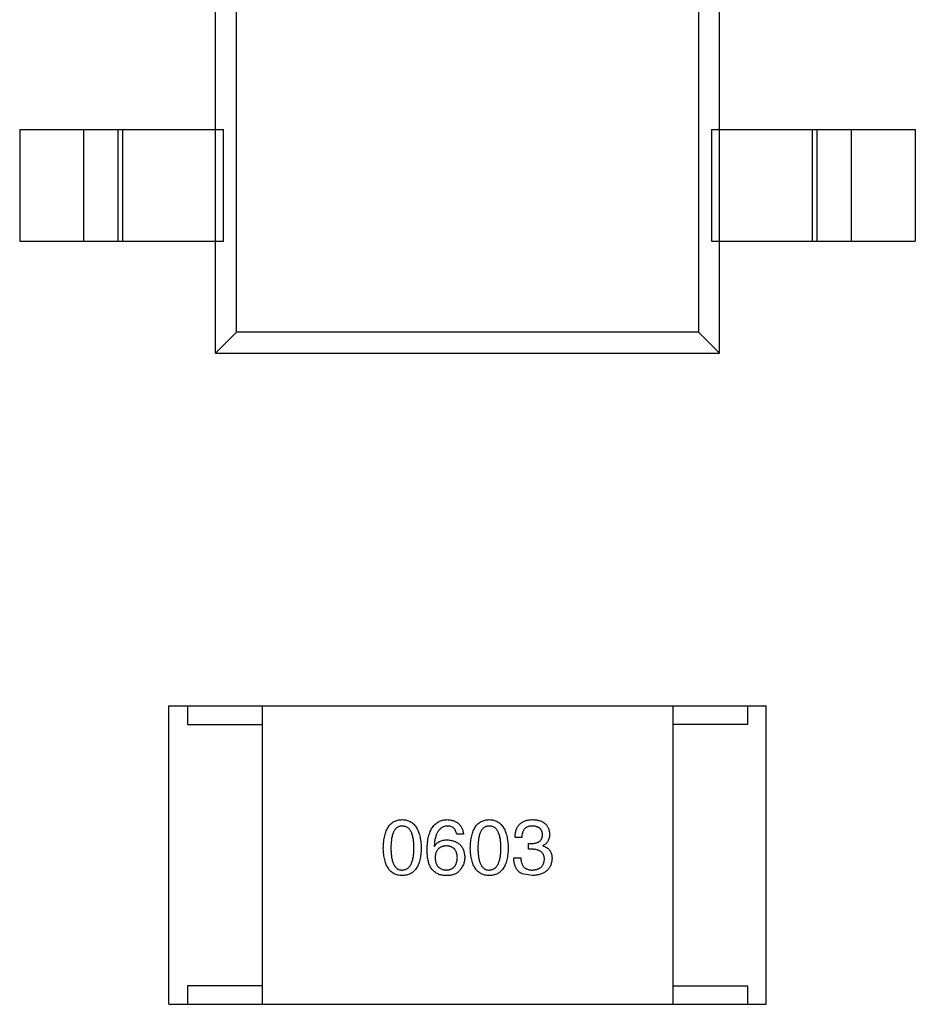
# Model space of a CAD drawing. Header units: inches. Extents: x -39 to 106, y -45 to 75.
# Tile 209 of 222: x 30.31 to 32.71, y 41.87 to 44.51. Entities that reach past the tile are written whole.
import ezdxf

# ---------------------------------------------------------------- set-up
doc = ezdxf.new("R2010")
doc.units = ezdxf.units.IN
doc.header["$LTSCALE"] = 1.21
doc.header["$MEASUREMENT"] = 0
doc.layers.get('0').update_dxf_attribs({"linetype": 'CONTINUOUS'})

msp = doc.modelspace()

# ---------------------------------------------------------------- linework, layer by layer
at = {"color": 7, "linetype": 'Continuous'}
for p, q in [((30.8306, 43.6144), (30.8306, 45.8144)), ((32.1806, 43.6144), (32.1806, 45.8144)), ((30.8868, 43.6707), (30.8868, 45.7582)), ((32.1244, 45.7582), (32.1244, 43.6707)), ((30.3056, 44.2144), (30.3056, 43.9144)), ((30.3056, 44.2144), (30.8517, 44.2144)), ((30.4774, 43.9144), (30.4774, 44.2144)), ((30.5686, 44.2144), (30.5686, 43.9144)), ((30.5808, 44.2144), (30.5808, 43.9144)), ((30.8517, 43.9144), (30.8517, 44.2144)), ((32.1595, 44.2144), (32.1595, 43.9144)), ((32.1595, 44.2144), (32.7056, 44.2144)), ((32.4305, 43.9144), (32.4305, 44.2144)), ((32.4426, 43.9144), (32.4426, 44.2144)), ((32.5338, 44.2144), (32.5338, 43.9144)), ((32.7056, 44.2144), (32.7056, 43.9144)), ((30.3056, 43.9144), (30.8517, 43.9144)), ((32.1595, 43.9144), (32.7056, 43.9144)), ((30.8306, 43.6144), (30.8868, 43.6707)), ((32.1244, 43.6707), (30.8868, 43.6707)), ((32.1806, 43.6144), (32.1244, 43.6707)), ((30.8306, 43.6144), (32.1806, 43.6144)), ((30.7057, 41.8686), (30.7057, 42.6686)), ((30.7057, 42.6686), (32.3057, 42.6686)), ((30.7557, 42.6686), (30.7557, 42.6186)), ((30.9557, 42.6686), (30.9557, 41.8686)), ((32.0557, 42.6686), (32.0557, 41.8686)), ((32.2557, 42.6686), (32.2557, 42.6186)), ((32.3057, 41.8686), (32.3057, 42.6686)), ((30.7557, 42.6186), (30.9557, 42.6186)), ((32.2557, 42.6186), (32.0557, 42.6186)), ((31.4949, 42.3245), (31.4769, 42.3245)), ((31.4162, 42.2925), (31.417, 42.2917)), ((31.651, 42.3155), (31.633, 42.3155)), ((31.669, 42.2843), (31.669, 42.2999)), ((31.669, 42.2999), (31.6789, 42.2999)), ((31.7076, 42.2942), (31.7076, 42.2933)), ((31.6781, 42.2843), (31.669, 42.2843)), ((31.6297, 42.2614), (31.6485, 42.2614)), ((31.6789, 42.2138), (31.6518, 42.2187)), ((30.7557, 41.9186), (30.7557, 41.8686)), ((30.9557, 41.9186), (30.7557, 41.9186)), ((32.0557, 41.9186), (32.2557, 41.9186)), ((32.2557, 41.9186), (32.2557, 41.8686)), ((30.7057, 41.8686), (32.3057, 41.8686))]:
    msp.add_line(p, q, dxfattribs=at)
for points, knots in [([(31.28, 42.2876), (31.2801, 42.2906), (31.2803, 42.2966), (31.281, 42.3051), (31.2821, 42.3131), (31.2837, 42.3205), (31.2855, 42.3273), (31.2878, 42.3336), (31.2904, 42.3393), (31.2934, 42.3443), (31.2967, 42.3489), (31.3005, 42.3528), (31.3046, 42.3561), (31.3091, 42.3589), (31.314, 42.361), (31.3193, 42.3626), (31.3249, 42.3636), (31.3288, 42.3637), (31.3308, 42.3638)], [0, 0, 0, 0, 0.088823, 0.172287, 0.250296, 0.323438, 0.392244, 0.456221, 0.516635, 0.573871, 0.628, 0.680335, 0.731489, 0.782557, 0.834044, 0.886738, 0.942089, 1, 1, 1, 1]), ([(31.3308, 42.3466), (31.3296, 42.3466), (31.3272, 42.3465), (31.3237, 42.3458), (31.3204, 42.3446), (31.3174, 42.343), (31.3147, 42.3409), (31.3122, 42.3383), (31.3099, 42.3353), (31.3079, 42.3318), (31.3062, 42.3279), (31.3046, 42.3235), (31.3034, 42.3186), (31.3022, 42.3133), (31.3015, 42.3075), (31.3009, 42.3013), (31.3005, 42.2946), (31.3005, 42.29), (31.3005, 42.2876)], [0, 0, 0, 0, 0.049764, 0.097007, 0.143217, 0.188577, 0.235116, 0.282997, 0.333719, 0.387776, 0.445989, 0.508679, 0.576563, 0.649481, 0.728235, 0.812722, 0.903548, 1, 1, 1, 1]), ([(31.3308, 42.3638), (31.3327, 42.3637), (31.3366, 42.3635), (31.3421, 42.3624), (31.3473, 42.3608), (31.3521, 42.3586), (31.3566, 42.3558), (31.3607, 42.3524), (31.3644, 42.3484), (31.3678, 42.3439), (31.3708, 42.3389), (31.3735, 42.3332), (31.3757, 42.327), (31.3776, 42.3202), (31.3792, 42.3129), (31.3804, 42.305), (31.3812, 42.2965), (31.3815, 42.2906), (31.3816, 42.2876)], [0, 0, 0, 0, 0.057415, 0.112361, 0.16496, 0.216437, 0.267441, 0.318839, 0.371478, 0.426325, 0.483626, 0.544235, 0.608673, 0.677374, 0.750405, 0.828394, 0.911525, 1, 1, 1, 1]), ([(31.3619, 42.2876), (31.3619, 42.29), (31.3619, 42.2946), (31.3615, 42.3013), (31.3609, 42.3075), (31.3601, 42.3133), (31.359, 42.3186), (31.3577, 42.3235), (31.3561, 42.3279), (31.3543, 42.3318), (31.3522, 42.3353), (31.3499, 42.3383), (31.3473, 42.3409), (31.3445, 42.343), (31.3414, 42.3446), (31.3381, 42.3458), (31.3345, 42.3465), (31.332, 42.3466), (31.3308, 42.3466)], [0, 0, 0, 0, 0.095719, 0.185854, 0.269738, 0.347952, 0.420315, 0.487894, 0.550245, 0.608186, 0.662454, 0.713283, 0.761375, 0.808209, 0.854301, 0.901312, 0.949396, 1, 1, 1, 1]), ([(31.3974, 42.2843), (31.3975, 42.2875), (31.3976, 42.2936), (31.3985, 42.3024), (31.3996, 42.3107), (31.4013, 42.3184), (31.4032, 42.3254), (31.4056, 42.3319), (31.4084, 42.3378), (31.4116, 42.3431), (31.4151, 42.3478), (31.4192, 42.3519), (31.4235, 42.3555), (31.4284, 42.3584), (31.4336, 42.3606), (31.4392, 42.3624), (31.4452, 42.3635), (31.4493, 42.3637), (31.4515, 42.3638)], [0, 0, 0, 0, 0.087517, 0.169686, 0.246944, 0.319347, 0.387088, 0.450961, 0.511075, 0.567974, 0.622351, 0.675039, 0.726853, 0.778688, 0.83093, 0.884738, 0.941043, 1, 1, 1, 1]), ([(31.4515, 42.3466), (31.4502, 42.3465), (31.4476, 42.3463), (31.4439, 42.3455), (31.4405, 42.3443), (31.4372, 42.3427), (31.4342, 42.3407), (31.4314, 42.3383), (31.4289, 42.3354), (31.4265, 42.3323), (31.4245, 42.3287), (31.4226, 42.3247), (31.421, 42.3203), (31.4196, 42.3155), (31.4184, 42.3103), (31.4174, 42.3047), (31.4167, 42.2988), (31.4164, 42.2946), (31.4162, 42.2925)], [0, 0, 0, 0, 0.054741, 0.107075, 0.158339, 0.208382, 0.258772, 0.310045, 0.362765, 0.417822, 0.475982, 0.537466, 0.602901, 0.673037, 0.747247, 0.826291, 0.910782, 1, 1, 1, 1]), ([(31.4515, 42.3638), (31.453, 42.3637), (31.4562, 42.3634), (31.4607, 42.3627), (31.4649, 42.3618), (31.4689, 42.3605), (31.4726, 42.359), (31.476, 42.3572), (31.4792, 42.3551), (31.482, 42.3528), (31.4846, 42.3502), (31.4869, 42.3473), (31.489, 42.3442), (31.4907, 42.3408), (31.4922, 42.3371), (31.4934, 42.3331), (31.4943, 42.3289), (31.4947, 42.326), (31.4949, 42.3245)], [0, 0, 0, 0, 0.073784, 0.144317, 0.211047, 0.274818, 0.336501, 0.395724, 0.453465, 0.510016, 0.566585, 0.622844, 0.680328, 0.739335, 0.800408, 0.863904, 0.93053, 1, 1, 1, 1]), ([(31.4769, 42.3245), (31.4765, 42.3262), (31.4757, 42.3296), (31.4739, 42.3341), (31.4715, 42.338), (31.4686, 42.3412), (31.4651, 42.3436), (31.461, 42.3454), (31.4564, 42.3465), (31.4532, 42.3466), (31.4515, 42.3466)], [0, 0, 0, 0, 0.1439, 0.274233, 0.394478, 0.509388, 0.621911, 0.738504, 0.863414, 1, 1, 1, 1]), ([(31.5131, 42.2876), (31.5132, 42.2906), (31.5134, 42.2966), (31.5142, 42.3051), (31.5153, 42.3131), (31.5168, 42.3205), (31.5187, 42.3273), (31.5209, 42.3336), (31.5235, 42.3393), (31.5265, 42.3443), (31.5299, 42.3489), (31.5336, 42.3528), (31.5378, 42.3561), (31.5423, 42.3589), (31.5472, 42.361), (31.5524, 42.3626), (31.5581, 42.3636), (31.5619, 42.3637), (31.5639, 42.3638)], [0, 0, 0, 0, 0.088823, 0.172287, 0.250296, 0.323438, 0.392244, 0.456221, 0.516635, 0.573871, 0.628, 0.680335, 0.731489, 0.782557, 0.834044, 0.886738, 0.942089, 1, 1, 1, 1]), ([(31.5639, 42.3466), (31.5627, 42.3466), (31.5603, 42.3465), (31.5568, 42.3458), (31.5536, 42.3446), (31.5506, 42.343), (31.5479, 42.3409), (31.5453, 42.3383), (31.5431, 42.3353), (31.5411, 42.3318), (31.5393, 42.3279), (31.5377, 42.3235), (31.5365, 42.3186), (31.5354, 42.3133), (31.5346, 42.3075), (31.534, 42.3013), (31.5337, 42.2946), (31.5336, 42.29), (31.5336, 42.2876)], [0, 0, 0, 0, 0.049764, 0.097007, 0.143217, 0.188577, 0.235116, 0.282997, 0.333719, 0.387776, 0.445989, 0.508679, 0.576563, 0.649481, 0.728235, 0.812722, 0.903548, 1, 1, 1, 1]), ([(31.5639, 42.3638), (31.5659, 42.3637), (31.5697, 42.3635), (31.5753, 42.3624), (31.5805, 42.3608), (31.5853, 42.3586), (31.5898, 42.3558), (31.5939, 42.3524), (31.5976, 42.3484), (31.601, 42.3439), (31.604, 42.3389), (31.6066, 42.3332), (31.6089, 42.327), (31.6108, 42.3202), (31.6123, 42.3129), (31.6135, 42.305), (31.6144, 42.2965), (31.6146, 42.2906), (31.6148, 42.2876)], [0, 0, 0, 0, 0.057415, 0.112361, 0.16496, 0.216437, 0.267441, 0.318839, 0.371478, 0.426325, 0.483626, 0.544235, 0.608673, 0.677374, 0.750405, 0.828394, 0.911525, 1, 1, 1, 1]), ([(31.5951, 42.2876), (31.5951, 42.29), (31.595, 42.2946), (31.5947, 42.3013), (31.5941, 42.3075), (31.5932, 42.3133), (31.5921, 42.3186), (31.5908, 42.3235), (31.5892, 42.3279), (31.5874, 42.3318), (31.5853, 42.3353), (31.583, 42.3383), (31.5804, 42.3409), (31.5776, 42.343), (31.5745, 42.3446), (31.5712, 42.3458), (31.5676, 42.3465), (31.5652, 42.3466), (31.5639, 42.3466)], [0, 0, 0, 0, 0.095719, 0.185854, 0.269738, 0.347952, 0.420315, 0.487894, 0.550245, 0.608186, 0.662454, 0.713283, 0.761375, 0.808209, 0.854301, 0.901312, 0.949396, 1, 1, 1, 1]), ([(31.633, 42.3155), (31.633, 42.3174), (31.6332, 42.3211), (31.6338, 42.3265), (31.6348, 42.3316), (31.6361, 42.3363), (31.6379, 42.3406), (31.6399, 42.3446), (31.6424, 42.3482), (31.6452, 42.3514), (31.6484, 42.3543), (31.6519, 42.3567), (31.6558, 42.3589), (31.6601, 42.3606), (31.6647, 42.362), (31.6696, 42.363), (31.675, 42.3637), (31.6786, 42.3638), (31.6805, 42.3638)], [0, 0, 0, 0, 0.074804, 0.144899, 0.211458, 0.274554, 0.334363, 0.392059, 0.448123, 0.503024, 0.558154, 0.613471, 0.670844, 0.729926, 0.792003, 0.857405, 0.926768, 1, 1, 1, 1]), ([(31.6797, 42.3466), (31.6786, 42.3466), (31.6764, 42.3466), (31.6732, 42.3462), (31.6702, 42.3456), (31.6675, 42.3447), (31.6649, 42.3437), (31.6626, 42.3423), (31.6604, 42.3407), (31.6585, 42.3389), (31.6568, 42.3368), (31.6554, 42.3344), (31.6541, 42.3319), (31.653, 42.3291), (31.6522, 42.326), (31.6516, 42.3227), (31.6512, 42.3192), (31.6511, 42.3167), (31.651, 42.3155)], [0, 0, 0, 0, 0.069877, 0.136363, 0.198671, 0.257968, 0.315462, 0.370709, 0.425568, 0.479847, 0.535753, 0.592303, 0.651386, 0.713311, 0.778642, 0.84836, 0.921866, 1, 1, 1, 1]), ([(31.7067, 42.3237), (31.7067, 42.3246), (31.7065, 42.3263), (31.706, 42.3288), (31.7053, 42.3312), (31.7045, 42.3334), (31.7034, 42.3354), (31.7022, 42.3373), (31.7008, 42.339), (31.6992, 42.3405), (31.6974, 42.3419), (31.6954, 42.343), (31.6932, 42.3441), (31.6909, 42.3449), (31.6883, 42.3456), (31.6856, 42.3461), (31.6827, 42.3465), (31.6807, 42.3466), (31.6797, 42.3466)], [0, 0, 0, 0, 0.067655, 0.132224, 0.194132, 0.253145, 0.309858, 0.366002, 0.421361, 0.47702, 0.532632, 0.590536, 0.65067, 0.713258, 0.779588, 0.848803, 0.921949, 1, 1, 1, 1]), ([(31.6805, 42.3638), (31.6822, 42.3637), (31.6856, 42.3636), (31.6904, 42.3629), (31.695, 42.3621), (31.6992, 42.3609), (31.7032, 42.3595), (31.7068, 42.3577), (31.7101, 42.3557), (31.7131, 42.3534), (31.7158, 42.3509), (31.7182, 42.348), (31.7202, 42.3449), (31.7219, 42.3415), (31.7233, 42.3379), (31.7244, 42.3339), (31.7252, 42.3297), (31.7255, 42.3268), (31.7256, 42.3253)], [0, 0, 0, 0, 0.077845, 0.151584, 0.221397, 0.287366, 0.350104, 0.410398, 0.467998, 0.524388, 0.579979, 0.635152, 0.690917, 0.747936, 0.806661, 0.867861, 0.932479, 1, 1, 1, 1]), ([(31.6789, 42.2999), (31.68, 42.2999), (31.6821, 42.3), (31.6852, 42.3004), (31.6881, 42.3009), (31.6907, 42.3016), (31.6932, 42.3025), (31.6955, 42.3036), (31.6975, 42.3048), (31.6994, 42.3062), (31.701, 42.3078), (31.7025, 42.3096), (31.7037, 42.3115), (31.7048, 42.3136), (31.7056, 42.3159), (31.7062, 42.3183), (31.7066, 42.3209), (31.7067, 42.3227), (31.7067, 42.3237)], [0, 0, 0, 0, 0.079415, 0.154091, 0.22508, 0.29186, 0.355026, 0.415127, 0.472418, 0.528511, 0.583551, 0.638361, 0.693547, 0.750023, 0.807857, 0.868401, 0.932259, 1, 1, 1, 1]), ([(31.7256, 42.3253), (31.7255, 42.3235), (31.7255, 42.3199), (31.7246, 42.3148), (31.7232, 42.3102), (31.7212, 42.306), (31.7186, 42.3023), (31.7155, 42.2991), (31.7118, 42.2963), (31.709, 42.2949), (31.7076, 42.2942)], [0, 0, 0, 0, 0.143686, 0.277942, 0.40333, 0.521785, 0.638573, 0.755208, 0.874773, 1, 1, 1, 1]), ([(31.417, 42.2917), (31.4179, 42.2931), (31.4196, 42.2959), (31.4228, 42.2997), (31.4264, 42.3028), (31.4305, 42.3054), (31.4351, 42.3073), (31.4402, 42.3087), (31.4457, 42.3096), (31.4495, 42.3097), (31.4515, 42.3097)], [0, 0, 0, 0, 0.122276, 0.239997, 0.35611, 0.473903, 0.59404, 0.720428, 0.855383, 1, 1, 1, 1]), ([(31.449, 42.2933), (31.4478, 42.2933), (31.4456, 42.2932), (31.4423, 42.2927), (31.4392, 42.292), (31.4364, 42.2911), (31.4337, 42.29), (31.4313, 42.2885), (31.429, 42.2869), (31.427, 42.285), (31.4252, 42.2828), (31.4237, 42.2805), (31.4223, 42.2779), (31.4211, 42.275), (31.4202, 42.2719), (31.4194, 42.2686), (31.4189, 42.2651), (31.4188, 42.2626), (31.4187, 42.2614)], [0, 0, 0, 0, 0.070453, 0.136523, 0.199866, 0.260392, 0.318446, 0.374657, 0.430182, 0.485556, 0.541071, 0.598396, 0.657208, 0.718642, 0.783247, 0.851631, 0.923928, 1, 1, 1, 1]), ([(31.4785, 42.2622), (31.4784, 42.2634), (31.4783, 42.2658), (31.4777, 42.2693), (31.477, 42.2725), (31.4761, 42.2755), (31.475, 42.2782), (31.4737, 42.2808), (31.4721, 42.2831), (31.4704, 42.2852), (31.4684, 42.287), (31.4662, 42.2886), (31.4638, 42.29), (31.4613, 42.2912), (31.4585, 42.2921), (31.4555, 42.2927), (31.4523, 42.2932), (31.4501, 42.2933), (31.449, 42.2933)], [0, 0, 0, 0, 0.076288, 0.14871, 0.216387, 0.281386, 0.342528, 0.402111, 0.4591, 0.514852, 0.569974, 0.625644, 0.682226, 0.740156, 0.800362, 0.863471, 0.930116, 1, 1, 1, 1]), ([(31.4515, 42.3097), (31.4533, 42.3096), (31.4568, 42.3092), (31.462, 42.3083), (31.4668, 42.3072), (31.4712, 42.3057), (31.4754, 42.3038), (31.4792, 42.3017), (31.4826, 42.2992), (31.4857, 42.2965), (31.4885, 42.2934), (31.4909, 42.2899), (31.493, 42.2862), (31.4948, 42.2822), (31.4961, 42.2778), (31.4972, 42.2732), (31.4979, 42.2682), (31.4981, 42.2648), (31.4982, 42.263)], [0, 0, 0, 0, 0.074228, 0.144548, 0.211288, 0.274576, 0.335162, 0.393915, 0.450599, 0.506657, 0.562409, 0.618617, 0.676096, 0.735061, 0.79654, 0.860906, 0.928473, 1, 1, 1, 1]), ([(31.7076, 42.2933), (31.7086, 42.293), (31.7105, 42.2924), (31.7133, 42.2913), (31.7159, 42.2899), (31.7183, 42.2885), (31.7205, 42.2869), (31.7226, 42.2852), (31.7244, 42.2833), (31.7261, 42.2813), (31.7275, 42.2791), (31.7287, 42.2768), (31.7298, 42.2743), (31.7306, 42.2716), (31.7314, 42.2689), (31.7318, 42.266), (31.7321, 42.2629), (31.7321, 42.2608), (31.7322, 42.2597)], [0, 0, 0, 0, 0.069445, 0.136039, 0.200011, 0.261745, 0.322328, 0.381403, 0.438864, 0.496655, 0.554398, 0.612391, 0.672266, 0.733005, 0.79604, 0.861293, 0.928785, 1, 1, 1, 1]), ([(31.3308, 42.2138), (31.3288, 42.2139), (31.3249, 42.2141), (31.3193, 42.215), (31.314, 42.2166), (31.3091, 42.2186), (31.3046, 42.2213), (31.3005, 42.2245), (31.2967, 42.2283), (31.2934, 42.2327), (31.2904, 42.2376), (31.2878, 42.2431), (31.2855, 42.2492), (31.2836, 42.2558), (31.2821, 42.2629), (31.281, 42.2706), (31.2803, 42.2789), (31.2801, 42.2847), (31.28, 42.2876)], [0, 0, 0, 0, 0.059135, 0.115606, 0.169241, 0.221578, 0.273261, 0.324749, 0.377329, 0.431642, 0.488541, 0.548597, 0.612232, 0.680174, 0.752504, 0.829777, 0.912307, 1, 1, 1, 1]), ([(31.3005, 42.2876), (31.3005, 42.2852), (31.3005, 42.2806), (31.3009, 42.2739), (31.3015, 42.2677), (31.3023, 42.2619), (31.3034, 42.2566), (31.3046, 42.2517), (31.3062, 42.2473), (31.3079, 42.2434), (31.3099, 42.2399), (31.3122, 42.2369), (31.3147, 42.2343), (31.3175, 42.2322), (31.3204, 42.2306), (31.3237, 42.2294), (31.3272, 42.2287), (31.3296, 42.2286), (31.3308, 42.2286)], [0, 0, 0, 0, 0.096457, 0.187288, 0.27178, 0.350132, 0.423455, 0.491343, 0.554037, 0.612253, 0.666313, 0.717038, 0.764921, 0.811214, 0.856775, 0.902988, 0.950234, 1, 1, 1, 1]), ([(31.3308, 42.2286), (31.332, 42.2287), (31.3345, 42.2288), (31.3381, 42.2296), (31.3414, 42.2308), (31.3445, 42.2325), (31.3473, 42.2346), (31.3498, 42.2373), (31.3522, 42.2403), (31.3543, 42.2438), (31.3561, 42.2477), (31.3576, 42.2521), (31.359, 42.2569), (31.3601, 42.2622), (31.3609, 42.2679), (31.3615, 42.2741), (31.3619, 42.2807), (31.3619, 42.2853), (31.3619, 42.2876)], [0, 0, 0, 0, 0.050879, 0.099377, 0.146973, 0.193618, 0.240619, 0.289461, 0.34047, 0.395283, 0.453059, 0.515633, 0.582666, 0.655287, 0.732971, 0.815933, 0.905166, 1, 1, 1, 1]), ([(31.3816, 42.2876), (31.3815, 42.2847), (31.3813, 42.2789), (31.3805, 42.2706), (31.3794, 42.2629), (31.3779, 42.2558), (31.3761, 42.2492), (31.3738, 42.2431), (31.3712, 42.2376), (31.3682, 42.2327), (31.3648, 42.2283), (31.3611, 42.2245), (31.357, 42.2213), (31.3524, 42.2186), (31.3475, 42.2166), (31.3423, 42.215), (31.3367, 42.2141), (31.3328, 42.2139), (31.3308, 42.2138)], [0, 0, 0, 0, 0.08769, 0.170218, 0.24749, 0.319818, 0.387758, 0.451391, 0.511445, 0.568185, 0.622681, 0.67526, 0.726746, 0.778428, 0.830764, 0.884397, 0.940866, 1, 1, 1, 1]), ([(31.408, 42.2335), (31.4072, 42.2351), (31.4054, 42.2383), (31.4032, 42.2435), (31.4014, 42.2492), (31.4, 42.2553), (31.3987, 42.2619), (31.398, 42.269), (31.3974, 42.2765), (31.3974, 42.2817), (31.3974, 42.2843)], [0, 0, 0, 0, 0.101889, 0.209155, 0.322694, 0.442863, 0.569758, 0.70479, 0.848502, 1, 1, 1, 1]), ([(31.5639, 42.2138), (31.5619, 42.2139), (31.5581, 42.2141), (31.5524, 42.215), (31.5472, 42.2166), (31.5423, 42.2186), (31.5378, 42.2213), (31.5336, 42.2245), (31.5299, 42.2283), (31.5265, 42.2327), (31.5235, 42.2376), (31.5209, 42.2431), (31.5187, 42.2492), (31.5168, 42.2558), (31.5153, 42.2629), (31.5142, 42.2706), (31.5134, 42.2789), (31.5132, 42.2847), (31.5131, 42.2876)], [0, 0, 0, 0, 0.059135, 0.115606, 0.169241, 0.221578, 0.273261, 0.324749, 0.377329, 0.431642, 0.488541, 0.548597, 0.612232, 0.680174, 0.752504, 0.829777, 0.912307, 1, 1, 1, 1]), ([(31.5336, 42.2876), (31.5336, 42.2852), (31.5337, 42.2806), (31.534, 42.2739), (31.5346, 42.2677), (31.5354, 42.2619), (31.5365, 42.2566), (31.5377, 42.2517), (31.5393, 42.2473), (31.5411, 42.2434), (31.5431, 42.2399), (31.5453, 42.2369), (31.5479, 42.2343), (31.5506, 42.2322), (31.5536, 42.2306), (31.5568, 42.2294), (31.5603, 42.2287), (31.5627, 42.2286), (31.5639, 42.2286)], [0, 0, 0, 0, 0.096457, 0.187288, 0.27178, 0.350132, 0.423455, 0.491343, 0.554037, 0.612253, 0.666313, 0.717038, 0.764921, 0.811214, 0.856775, 0.902988, 0.950234, 1, 1, 1, 1]), ([(31.5639, 42.2286), (31.5652, 42.2287), (31.5677, 42.2288), (31.5712, 42.2296), (31.5745, 42.2308), (31.5776, 42.2325), (31.5805, 42.2346), (31.583, 42.2373), (31.5853, 42.2403), (31.5874, 42.2438), (31.5892, 42.2477), (31.5908, 42.2521), (31.5921, 42.2569), (31.5932, 42.2622), (31.5941, 42.2679), (31.5947, 42.2741), (31.595, 42.2807), (31.5951, 42.2853), (31.5951, 42.2876)], [0, 0, 0, 0, 0.050879, 0.099377, 0.146973, 0.193618, 0.240619, 0.289461, 0.34047, 0.395283, 0.453059, 0.515633, 0.582666, 0.655287, 0.732971, 0.815933, 0.905166, 1, 1, 1, 1]), ([(31.6148, 42.2876), (31.6147, 42.2847), (31.6145, 42.2789), (31.6137, 42.2706), (31.6126, 42.2629), (31.6111, 42.2558), (31.6092, 42.2492), (31.607, 42.2431), (31.6044, 42.2376), (31.6014, 42.2327), (31.598, 42.2283), (31.5942, 42.2245), (31.5901, 42.2213), (31.5856, 42.2186), (31.5807, 42.2166), (31.5754, 42.215), (31.5698, 42.2141), (31.5659, 42.2139), (31.5639, 42.2138)], [0, 0, 0, 0, 0.08769, 0.170218, 0.24749, 0.319818, 0.387758, 0.451391, 0.511445, 0.568185, 0.622681, 0.67526, 0.726746, 0.778428, 0.830764, 0.884397, 0.940866, 1, 1, 1, 1]), ([(31.7117, 42.2573), (31.7116, 42.2584), (31.7116, 42.2605), (31.7112, 42.2636), (31.7105, 42.2664), (31.7096, 42.2691), (31.7084, 42.2716), (31.707, 42.2738), (31.7053, 42.2758), (31.7033, 42.2776), (31.701, 42.2792), (31.6985, 42.2806), (31.6957, 42.2817), (31.6927, 42.2827), (31.6894, 42.2835), (31.6858, 42.2839), (31.682, 42.2843), (31.6794, 42.2843), (31.6781, 42.2843)], [0, 0, 0, 0, 0.066518, 0.129194, 0.188613, 0.245254, 0.300032, 0.353805, 0.407079, 0.461108, 0.516272, 0.574141, 0.634837, 0.699275, 0.767504, 0.840272, 0.917505, 1, 1, 1, 1]), ([(31.4187, 42.2614), (31.4188, 42.2601), (31.4189, 42.2576), (31.4195, 42.2539), (31.4202, 42.2505), (31.4212, 42.2474), (31.4223, 42.2444), (31.4238, 42.2418), (31.4254, 42.2393), (31.4273, 42.2372), (31.4293, 42.2352), (31.4316, 42.2336), (31.4341, 42.2321), (31.4368, 42.2309), (31.4398, 42.2299), (31.4429, 42.2292), (31.4463, 42.2287), (31.4486, 42.2286), (31.4498, 42.2286)], [0, 0, 0, 0, 0.076467, 0.148148, 0.216496, 0.280559, 0.342274, 0.401168, 0.458322, 0.514073, 0.569257, 0.62465, 0.68124, 0.739113, 0.799947, 0.862804, 0.929597, 1, 1, 1, 1]), ([(31.4498, 42.2286), (31.4509, 42.2287), (31.4531, 42.2289), (31.4562, 42.2294), (31.4591, 42.2302), (31.4617, 42.2312), (31.4643, 42.2325), (31.4666, 42.234), (31.4687, 42.2358), (31.4706, 42.2378), (31.4723, 42.24), (31.4738, 42.2425), (31.4751, 42.2452), (31.4762, 42.2481), (31.477, 42.2513), (31.4777, 42.2547), (31.4783, 42.2584), (31.4784, 42.2609), (31.4785, 42.2622)], [0, 0, 0, 0, 0.066682, 0.130303, 0.190802, 0.248749, 0.30534, 0.361219, 0.415721, 0.471765, 0.528279, 0.586428, 0.64659, 0.710143, 0.776461, 0.846692, 0.921137, 1, 1, 1, 1]), ([(31.4982, 42.263), (31.4981, 42.2613), (31.498, 42.2578), (31.4974, 42.2527), (31.4962, 42.2478), (31.4946, 42.2431), (31.4925, 42.2386), (31.4899, 42.2342), (31.4869, 42.23), (31.4846, 42.2274), (31.4834, 42.2261)], [0, 0, 0, 0, 0.12904, 0.253809, 0.377066, 0.499122, 0.621469, 0.744665, 0.870607, 1, 1, 1, 1]), ([(31.6518, 42.2187), (31.651, 42.2192), (31.6492, 42.22), (31.6468, 42.2215), (31.6445, 42.2232), (31.6424, 42.2251), (31.6405, 42.2271), (31.6387, 42.2293), (31.6371, 42.2317), (31.6356, 42.2343), (31.6343, 42.2371), (31.6331, 42.24), (31.6322, 42.2432), (31.6313, 42.2465), (31.6307, 42.2499), (31.6302, 42.2536), (31.6298, 42.2574), (31.6297, 42.26), (31.6297, 42.2614)], [0, 0, 0, 0, 0.056906, 0.113264, 0.168825, 0.223843, 0.279195, 0.335267, 0.392098, 0.450414, 0.51054, 0.572219, 0.636652, 0.703156, 0.773102, 0.845505, 0.921063, 1, 1, 1, 1]), ([(31.6485, 42.2614), (31.6486, 42.26), (31.6487, 42.2575), (31.6492, 42.2538), (31.6498, 42.2503), (31.6507, 42.2471), (31.6519, 42.2441), (31.6532, 42.2414), (31.6549, 42.239), (31.6567, 42.2367), (31.6588, 42.2348), (31.6611, 42.2331), (31.6636, 42.2317), (31.6664, 42.2306), (31.6694, 42.2297), (31.6726, 42.229), (31.6761, 42.2286), (31.6785, 42.2286), (31.6797, 42.2286)], [0, 0, 0, 0, 0.07723, 0.149593, 0.217944, 0.282232, 0.34411, 0.402297, 0.458791, 0.513966, 0.568538, 0.623291, 0.679957, 0.737243, 0.798142, 0.86118, 0.928728, 1, 1, 1, 1]), ([(31.7322, 42.2597), (31.732, 42.2579), (31.7318, 42.2544), (31.7309, 42.2494), (31.7296, 42.2447), (31.728, 42.2403), (31.726, 42.2362), (31.7236, 42.2325), (31.7208, 42.2291), (31.7176, 42.226), (31.7141, 42.2233), (31.7102, 42.221), (31.7059, 42.2189), (31.7012, 42.2172), (31.6961, 42.2159), (31.6907, 42.2148), (31.6849, 42.2141), (31.6809, 42.2139), (31.6789, 42.2138)], [0, 0, 0, 0, 0.068236, 0.132937, 0.194125, 0.253174, 0.310181, 0.365986, 0.421096, 0.476216, 0.532352, 0.590232, 0.649824, 0.71274, 0.778406, 0.848058, 0.921922, 1, 1, 1, 1]), ([(31.6797, 42.2286), (31.6809, 42.2287), (31.6833, 42.2288), (31.6868, 42.2294), (31.69, 42.2301), (31.693, 42.2309), (31.6958, 42.232), (31.6984, 42.2333), (31.7007, 42.2348), (31.7029, 42.2365), (31.7048, 42.2385), (31.7065, 42.2405), (31.7079, 42.2429), (31.7091, 42.2454), (31.7101, 42.248), (31.7109, 42.2509), (31.7114, 42.254), (31.7116, 42.2562), (31.7117, 42.2573)], [0, 0, 0, 0, 0.076694, 0.149502, 0.218019, 0.283183, 0.345589, 0.405199, 0.462852, 0.519478, 0.575313, 0.630559, 0.687006, 0.744638, 0.804006, 0.866059, 0.931486, 1, 1, 1, 1]), ([(31.4465, 42.2138), (31.4445, 42.2139), (31.4405, 42.2142), (31.4347, 42.2153), (31.4292, 42.2169), (31.4242, 42.2191), (31.4195, 42.2218), (31.4152, 42.2252), (31.4113, 42.229), (31.4091, 42.232), (31.408, 42.2335)], [0, 0, 0, 0, 0.137449, 0.267856, 0.393219, 0.514735, 0.63397, 0.753734, 0.874967, 1, 1, 1, 1]), ([(31.4834, 42.2261), (31.4825, 42.2251), (31.4806, 42.2229), (31.4771, 42.2203), (31.4732, 42.2181), (31.4688, 42.2164), (31.4639, 42.215), (31.4585, 42.2142), (31.4527, 42.2137), (31.4486, 42.2138), (31.4465, 42.2138)], [0, 0, 0, 0, 0.105033, 0.21147, 0.321511, 0.438526, 0.563605, 0.698055, 0.843218, 1, 1, 1, 1])]:
    msp.add_open_spline(points, degree=3, knots=knots, dxfattribs=at)

doc.saveas('drawing.dxf')
